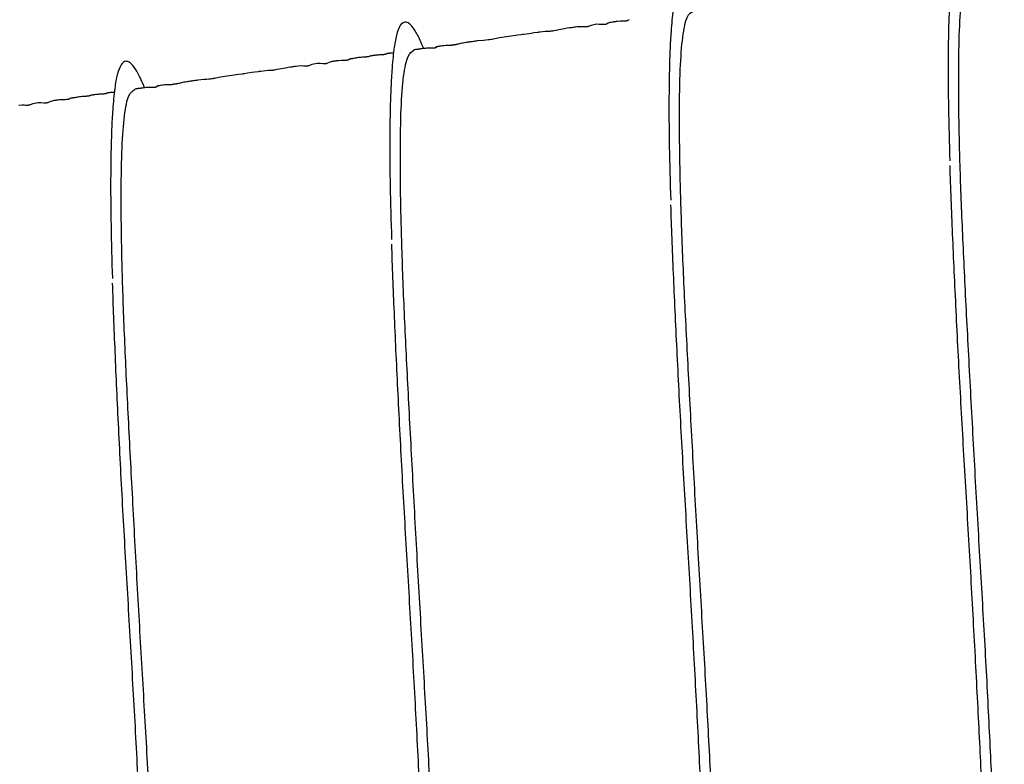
# Model space of a CAD drawing. Header units: inches. Extents: x 0.3 to 33.8, y 0.2 to 21.7.
# Tile 131 of 209: x 23.437 to 23.985, y 10.215 to 10.63. Entities that reach past the tile are written whole.
import ezdxf

# ---------------------------------------------------------------- set-up
doc = ezdxf.new("R2010")
doc.units = ezdxf.units.IN
doc.header["$MEASUREMENT"] = 0
doc.layers.add('BORDERS', color=7, linetype='Continuous')
doc.styles.add('SLDTEXTSTYLE0', font='TXT', dxfattribs={"width": 0.75})
doc.dimstyles.new('SLDDIMSTYLE0', dxfattribs={"dimtxt": 0.137795, "dimasz": 0.14, "dimexe": 0, "dimexo": 0.0625, "dimgap": 0.034449, "dimtad": 1, "dimdec": 3, "dimlfac": 5, "dimrnd": 1e-09, "dimzin": 12, "dimdsep": 46, "dimtxsty": 'SLDTEXTSTYLE0', "dimblk1": 'CLOSED', "dimblk2": 'CLOSED', "dimsah": 1, "dimcen": 0.09, "dimadec": 0, "dimazin": 3, "dimtfac": 1, "dimtdec": 3, "dimtofl": 0, "dimtmove": 0, "dimatfit": 3, "dimldrblk": 'CLOSED', "dimfxl": 0, "dimfrac": 2, "dimtolj": 1, "dimtzin": 12, "dimarcsym": 0})
doc.dimstyles.new('SLDDIMSTYLE1', dxfattribs={"dimtxt": 0.137795, "dimasz": 0.14, "dimexe": 0, "dimexo": 0.0625, "dimgap": 0.034449, "dimtad": 1, "dimdec": 3, "dimlfac": 5, "dimrnd": 1e-09, "dimzin": 4, "dimdsep": 46, "dimtxsty": 'SLDTEXTSTYLE0', "dimblk1": 'CLOSED', "dimblk2": 'CLOSED', "dimsah": 1, "dimcen": 0.09, "dimadec": 0, "dimazin": 1, "dimtfac": 1, "dimtdec": 3, "dimtofl": 0, "dimtmove": 0, "dimatfit": 3, "dimldrblk": 'CLOSED', "dimfxl": 0, "dimfrac": 2, "dimtolj": 1, "dimtzin": 12, "dimarcsym": 0})

# ---------------------------------------------------------------- blocks, each defined once
blk = doc.blocks.new('_Closed')
at = {"color": 0, "linetype": 'ByBlock', "lineweight": -2}
for p, q in [((-1, 0.166667), (0, 0)), ((-1, 0.166667), (-1, -0.166667)), ((0, 0), (-1, -0.166667)), ((0, 0), (-1, 0))]:
    blk.add_line(p, q, dxfattribs=at)
blk = doc.blocks.new('_D_13')
at = {"layer": 'BORDERS'}
for p, q in [((24.19504, 11.58145), (24.15306, 11.58145)), ((24.15306, 11.58145), (24.15306, 11.3627)), ((24.50049, 11.58145), (24.54247, 11.58145)), ((24.54247, 11.58145), (24.54247, 11.3627)), ((24.15306, 11.3627), (24.19504, 11.3627)), ((24.54247, 11.3627), (24.50049, 11.3627)), ((22.72103, 9.42647), (22.72103, 11.19591)), ((26.24498, 9.15733), (26.24498, 11.19591)), ((26.24498, 11.15654), (22.72103, 11.15654))]:
    blk.add_line(p, q, dxfattribs=at)
at = {"layer": 'BORDERS', "xscale": 0.14, "yscale": 0.14, "rotation": 180.0000000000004}
blk.add_blockref('_Closed', (22.72103, 11.15654, -0.1545), dxfattribs=at)
at = {"layer": 'BORDERS', "xscale": 0.14, "yscale": 0.14}
blk.add_blockref('_Closed', (26.24498, 11.15654, -0.1545), dxfattribs=at)
at = {"layer": 'BORDERS', "char_height": 0.137795, "attachment_point": 1, "style": 'SLDTEXTSTYLE0'}
for s, insert in [('448', (24.19504, 11.54033)), ('17.620', (24.06777, 11.33416))]:
    blk.add_mtext(s, dxfattribs=dict(at, insert=insert))
blk = doc.blocks.new('_D_14')
at = {"layer": 'BORDERS'}
for p, q in [((24.14414, 12.30188), (24.10215, 12.30188)), ((24.10215, 12.30188), (24.10215, 12.08313)), ((24.5514, 12.30188), (24.59338, 12.30188)), ((24.59338, 12.30188), (24.59338, 12.08313)), ((24.10215, 12.08313), (24.14414, 12.08313)), ((24.59338, 12.08313), (24.5514, 12.08313)), ((18.46353, 9.64151), (18.46353, 11.91633)), ((27.31498, 9.55759), (27.31498, 11.91633)), ((18.46353, 11.87696), (27.31498, 11.87696))]:
    blk.add_line(p, q, dxfattribs=at)
at = {"layer": 'BORDERS', "xscale": 0.14, "yscale": 0.14}
for p, rotation in [((18.46353, 11.87696, -0.1545), 180), ((27.31498, 11.87696, -0.1545), 360)]:
    blk.add_blockref('_Closed', p, dxfattribs=dict(at, rotation=rotation))
at = {"layer": 'BORDERS', "char_height": 0.137795, "attachment_point": 1, "style": 'SLDTEXTSTYLE0'}
for s, insert in [('1124', (24.14414, 12.26076)), ('44.257', (24.06777, 12.05459))]:
    blk.add_mtext(s, dxfattribs=dict(at, insert=insert))

msp = doc.modelspace()

# ---------------------------------------------------------------- linework, layer by layer
at = {"color": 7, "linetype": 'Continuous', "lineweight": 25, "flags": 128}
for points in [[(23.77624, 10.62958), (23.77624, 10.62957), (23.77602, 10.62933), (23.77544, 10.62905), (23.77524, 10.62899), (23.77501, 10.62893), (23.77476, 10.62888), (23.77463, 10.62886), (23.77449, 10.62884), (23.77434, 10.62882), (23.77419, 10.6288), (23.77387, 10.62877), (23.77317, 10.62873), (23.77151, 10.62869), (23.76985, 10.62859), (23.7691, 10.62851), (23.76873, 10.62846), (23.76837, 10.62842), (23.76802, 10.62837), (23.76767, 10.62832), (23.76734, 10.62826), (23.76701, 10.62821), (23.76637, 10.62809), (23.76577, 10.62795), (23.76468, 10.62761), (23.76368, 10.62715), (23.76341, 10.62706), (23.76313, 10.62698), (23.76298, 10.62695), (23.76283, 10.62692), (23.76268, 10.6269), (23.76253, 10.62688), (23.76237, 10.62686), (23.76221, 10.62685), (23.76188, 10.62683), (23.76118, 10.62685), (23.75967, 10.62698), (23.75809, 10.62703), (23.75509, 10.62642), (23.75367, 10.62588), (23.75331, 10.62578), (23.75295, 10.62569), (23.75277, 10.62565), (23.75258, 10.62562), (23.75249, 10.62561), (23.7524, 10.6256), (23.75221, 10.62558), (23.75202, 10.62556), (23.75183, 10.62555), (23.75108, 10.62556), (23.75032, 10.62561), (23.74909, 10.62568), (23.74734, 10.62555), (23.74639, 10.62543), (23.74589, 10.62536), (23.74538, 10.62529), (23.74486, 10.62522), (23.74432, 10.62514), (23.74375, 10.62506), (23.74314, 10.62497), (23.7418, 10.62478), (23.7403, 10.62454), (23.73704, 10.62392), (23.73555, 10.62362), (23.73421, 10.62336), (23.73361, 10.62326), (23.73332, 10.62322), (23.73305, 10.62318), (23.73278, 10.62315), (23.73253, 10.62312), (23.73206, 10.62309), (23.73065, 10.62308), (23.72948, 10.62301), (23.7267, 10.62266), (23.72639, 10.62262), (23.72604, 10.62257), (23.72565, 10.62252), (23.72522, 10.62245), (23.72323, 10.62218), (23.72163, 10.62195), (23.71911, 10.6216), (23.71752, 10.62137), (23.71684, 10.62128), (23.71623, 10.62119), (23.7141, 10.62089), (23.71296, 10.62073), (23.71176, 10.62056), (23.7105, 10.62038), (23.7092, 10.6202), (23.7079, 10.62002), (23.70413, 10.6194), (23.70152, 10.61885), (23.70081, 10.61872), (23.70007, 10.6186), (23.69969, 10.61854), (23.69931, 10.61849), (23.69852, 10.61839), (23.69771, 10.6183), (23.69645, 10.61818), (23.69515, 10.61808), (23.69154, 10.61772), (23.69154, 10.61772)], [(23.6207, 10.60772), (23.6207, 10.60771), (23.62048, 10.60747), (23.6199, 10.60719), (23.61969, 10.60713), (23.61947, 10.60707), (23.61922, 10.60702), (23.61908, 10.607), (23.61895, 10.60698), (23.6188, 10.60696), (23.61865, 10.60694), (23.61833, 10.60691), (23.61763, 10.60687), (23.61597, 10.60683), (23.61431, 10.60673), (23.61356, 10.60665), (23.61319, 10.6066), (23.61283, 10.60656), (23.61248, 10.60651), (23.61213, 10.60646), (23.61179, 10.6064), (23.61146, 10.60635), (23.61083, 10.60623), (23.61023, 10.60609), (23.60914, 10.60575), (23.60814, 10.60529), (23.60787, 10.6052), (23.60759, 10.60512), (23.60744, 10.60509), (23.60729, 10.60506), (23.60714, 10.60504), (23.60698, 10.60502), (23.60683, 10.605), (23.60667, 10.60499), (23.60634, 10.60497), (23.60564, 10.60499), (23.60413, 10.60512), (23.60255, 10.60517), (23.59955, 10.60456), (23.59813, 10.60402), (23.59777, 10.60392), (23.59741, 10.60383), (23.59723, 10.60379), (23.59704, 10.60376), (23.59695, 10.60375), (23.59686, 10.60374), (23.59667, 10.60372), (23.59648, 10.6037), (23.59629, 10.60369), (23.59554, 10.6037), (23.59478, 10.60375), (23.59355, 10.60382), (23.5918, 10.60369), (23.59085, 10.60357), (23.59035, 10.6035), (23.58984, 10.60343), (23.58932, 10.60336), (23.58878, 10.60328), (23.58821, 10.6032), (23.5876, 10.60311), (23.58626, 10.60292), (23.58476, 10.60268), (23.58149, 10.60206), (23.58, 10.60176), (23.57867, 10.6015), (23.57807, 10.6014), (23.57778, 10.60136), (23.57751, 10.60132), (23.57724, 10.60129), (23.57699, 10.60126), (23.57651, 10.60123), (23.57511, 10.60122), (23.57393, 10.60115), (23.57115, 10.6008), (23.57084, 10.60076), (23.5705, 10.60071), (23.57011, 10.60066), (23.56967, 10.60059), (23.56769, 10.60032), (23.56609, 10.60009), (23.56357, 10.59974), (23.56198, 10.59951), (23.56129, 10.59942), (23.56069, 10.59933), (23.55856, 10.59903), (23.55742, 10.59887), (23.55622, 10.5987), (23.55496, 10.59852), (23.55366, 10.59834), (23.55236, 10.59816), (23.54858, 10.59754), (23.54598, 10.59699), (23.54527, 10.59686), (23.54453, 10.59674), (23.54415, 10.59668), (23.54376, 10.59663), (23.54298, 10.59653), (23.54216, 10.59644), (23.5409, 10.59632), (23.5396, 10.59622), (23.536, 10.59586), (23.536, 10.59586)], [(23.46516, 10.58586), (23.46516, 10.58585), (23.46493, 10.58561), (23.46435, 10.58533), (23.46415, 10.58527), (23.46392, 10.58521), (23.46368, 10.58516), (23.46354, 10.58514), (23.4634, 10.58512), (23.46326, 10.5851), (23.46311, 10.58508), (23.46279, 10.58505), (23.46209, 10.58501), (23.46043, 10.58497), (23.45877, 10.58487), (23.45801, 10.58479), (23.45765, 10.58474), (23.45729, 10.5847), (23.45694, 10.58465), (23.45659, 10.5846), (23.45625, 10.58454), (23.45592, 10.58449), (23.45529, 10.58437), (23.45469, 10.58423), (23.45359, 10.58389), (23.4526, 10.58343), (23.45233, 10.58334), (23.45204, 10.58326), (23.4519, 10.58323), (23.45175, 10.5832), (23.4516, 10.58318), (23.45144, 10.58316), (23.45128, 10.58314), (23.45112, 10.58313), (23.45079, 10.58311), (23.4501, 10.58313), (23.44858, 10.58326), (23.447, 10.58331), (23.444, 10.5827), (23.44259, 10.58216), (23.44223, 10.58206), (23.44187, 10.58197), (23.44168, 10.58193), (23.4415, 10.5819), (23.44141, 10.58189), (23.44131, 10.58188), (23.44113, 10.58186), (23.44094, 10.58184), (23.44075, 10.58183), (23.44, 10.58184), (23.43923, 10.58189), (23.43801, 10.58196), (23.43626, 10.58183)]]:
    msp.add_lwpolyline(points, dxfattribs=at)
at = {"color": 7, "linetype": 'Continuous', "lineweight": 25}
for points, knots in [([(23.9729, 10.65722), (23.97226, 10.65879), (23.97045, 10.66324), (23.96775, 10.66801), (23.96492, 10.67141), (23.96222, 10.67244), (23.95974, 10.67057), (23.95772, 10.66528), (23.95645, 10.65837), (23.95568, 10.65138), (23.95508, 10.64398), (23.95455, 10.63428), (23.95414, 10.62079), (23.95397, 10.60326), (23.95415, 10.58011), (23.9547, 10.56107), (23.95499, 10.55092)], [0, 0, 0, 0, 0.039752, 0.112689, 0.185769, 0.254396, 0.341622, 0.428438, 0.506358, 0.550931, 0.593897, 0.657771, 0.722273, 0.801111, 0.893989, 1, 1, 1, 1]), ([(23.98065, 10.14539), (23.98034, 10.15519), (23.97966, 10.17698), (23.97797, 10.21617), (23.97579, 10.2605), (23.97314, 10.30698), (23.97034, 10.3545), (23.96769, 10.40217), (23.96521, 10.4486), (23.96293, 10.49245), (23.96113, 10.53291), (23.96009, 10.56913), (23.9598, 10.6), (23.9602, 10.62475), (23.96155, 10.64275), (23.96392, 10.65413), (23.96632, 10.65557), (23.96748, 10.65627)], [0, 0, 0, 0, 0.055735, 0.123868, 0.192001, 0.259283, 0.326566, 0.394698, 0.462831, 0.530114, 0.597396, 0.665529, 0.733662, 0.800944, 0.868226, 0.936359, 1, 1, 1, 1]), ([(23.81736, 10.63536), (23.81672, 10.63693), (23.81491, 10.64138), (23.81221, 10.64615), (23.80938, 10.64955), (23.80668, 10.65058), (23.8042, 10.64871), (23.80218, 10.64342), (23.8009, 10.63651), (23.80014, 10.62952), (23.79953, 10.62212), (23.79901, 10.61242), (23.7986, 10.59893), (23.79843, 10.5814), (23.7986, 10.55825), (23.79916, 10.53921), (23.79945, 10.52906)], [0, 0, 0, 0, 0.039752, 0.112689, 0.185769, 0.254396, 0.341622, 0.428438, 0.506358, 0.550931, 0.593897, 0.657771, 0.722273, 0.801111, 0.893989, 1, 1, 1, 1]), ([(23.82511, 10.12353), (23.8248, 10.13333), (23.82412, 10.15512), (23.82243, 10.19431), (23.82025, 10.23864), (23.8176, 10.28512), (23.8148, 10.33264), (23.81215, 10.38031), (23.80967, 10.42674), (23.80739, 10.47059), (23.80559, 10.51105), (23.80455, 10.54727), (23.80425, 10.57814), (23.80466, 10.60289), (23.80601, 10.62089), (23.80838, 10.63227), (23.81078, 10.63371), (23.81193, 10.63441)], [0, 0, 0, 0, 0.055735, 0.123868, 0.192001, 0.259283, 0.326566, 0.394698, 0.462831, 0.530114, 0.597396, 0.665529, 0.733662, 0.800944, 0.868226, 0.936359, 1, 1, 1, 1]), ([(23.66182, 10.6135), (23.66118, 10.61507), (23.65936, 10.61952), (23.65667, 10.62429), (23.65384, 10.62769), (23.65114, 10.62872), (23.64866, 10.62685), (23.64664, 10.62156), (23.64536, 10.61465), (23.6446, 10.60766), (23.64399, 10.60026), (23.64347, 10.59056), (23.64305, 10.57707), (23.64288, 10.55954), (23.64306, 10.53639), (23.64361, 10.51735), (23.64391, 10.5072)], [0, 0, 0, 0, 0.039752, 0.112689, 0.185769, 0.254396, 0.341622, 0.428438, 0.506358, 0.550931, 0.593897, 0.657771, 0.722273, 0.801111, 0.893989, 1, 1, 1, 1]), ([(23.67831, 10.6158), (23.67831, 10.61576), (23.67831, 10.6157), (23.67815, 10.61551), (23.67768, 10.61535), (23.67752, 10.61531), (23.67736, 10.61527), (23.67725, 10.61525), (23.67712, 10.61523), (23.67698, 10.61521), (23.67685, 10.6152), (23.67664, 10.61518), (23.67622, 10.61515), (23.67523, 10.61513), (23.67392, 10.61515), (23.67248, 10.61506), (23.67118, 10.61486), (23.67025, 10.61468), (23.66984, 10.6146), (23.66954, 10.61455), (23.66945, 10.61453), (23.66938, 10.61452), (23.66933, 10.61452), (23.66928, 10.61451), (23.66923, 10.6145), (23.66919, 10.6145), (23.66913, 10.61449), (23.66902, 10.61448), (23.66864, 10.61445), (23.66864, 10.6145), (23.66867, 10.61449), (23.66868, 10.61449)], [0, 0, 0, 0, 0.132272, 0.240546, 0.256088, 0.267312, 0.271492, 0.274923, 0.27792, 0.28094, 0.284429, 0.288686, 0.300086, 0.336137, 0.469773, 0.661769, 0.800194, 0.843905, 0.870341, 0.874381, 0.877521, 0.878818, 0.879987, 0.88109, 0.882201, 0.883394, 0.884728, 0.887975, 0.897365, 0.97986, 1, 1, 1, 1]), ([(23.69154, 10.61772), (23.69117, 10.61767), (23.69043, 10.61757), (23.68891, 10.61735), (23.68708, 10.6171), (23.68524, 10.61683), (23.68296, 10.61645), (23.6817, 10.61614), (23.68044, 10.6158), (23.67984, 10.61566), (23.67956, 10.6156), (23.67938, 10.61556), (23.67922, 10.61554), (23.67911, 10.61552), (23.67903, 10.61551), (23.67895, 10.6155), (23.67885, 10.61549), (23.67867, 10.61548), (23.67848, 10.61548), (23.67806, 10.61555), (23.6781, 10.61562), (23.67814, 10.61569)], [0, 0, 0, 0, 0.03724, 0.07385, 0.151867, 0.243365, 0.35048, 0.599581, 0.68876, 0.717229, 0.727639, 0.73572, 0.741894, 0.744547, 0.747121, 0.749806, 0.752771, 0.759992, 0.781264, 0.81293, 1, 1, 1, 1]), ([(23.64498, 10.61082), (23.64469, 10.61086), (23.64413, 10.61093), (23.64322, 10.61088), (23.64256, 10.61082), (23.64207, 10.61076), (23.64193, 10.61074), (23.64181, 10.61073), (23.64173, 10.61072), (23.64166, 10.61071), (23.64158, 10.6107), (23.64152, 10.61069), (23.64142, 10.61067), (23.64126, 10.61065), (23.64077, 10.61056), (23.64094, 10.61051), (23.64061, 10.61033), (23.64031, 10.61024), (23.64012, 10.61019), (23.63997, 10.61016), (23.63983, 10.61014), (23.63972, 10.61012), (23.6396, 10.6101), (23.63943, 10.61008), (23.63914, 10.61005), (23.63876, 10.61002), (23.63747, 10.60994), (23.63655, 10.60991), (23.63513, 10.60977), (23.6343, 10.60967), (23.63367, 10.60958), (23.63338, 10.60954), (23.63318, 10.60951), (23.63299, 10.60949), (23.63274, 10.60945), (23.6323, 10.60938), (23.63178, 10.60929), (23.63147, 10.60918), (23.63138, 10.60908), (23.63087, 10.60894), (23.63066, 10.6089), (23.63052, 10.60888), (23.63041, 10.60886), (23.63029, 10.60884), (23.63013, 10.60882), (23.62994, 10.6088), (23.62963, 10.60877), (23.62921, 10.60874), (23.62854, 10.6087), (23.62688, 10.60861), (23.62531, 10.60845), (23.62363, 10.60813), (23.62248, 10.60792), (23.62218, 10.60787), (23.62201, 10.60784), (23.62188, 10.60782), (23.62179, 10.60781), (23.6217, 10.6078), (23.62158, 10.60778), (23.62145, 10.60776), (23.62124, 10.60775), (23.62105, 10.60773), (23.62078, 10.60773), (23.62067, 10.60776), (23.62068, 10.60775), (23.62069, 10.60774)], [0, 0, 0, 0, 0.059127, 0.113637, 0.145864, 0.150531, 0.153929, 0.155202, 0.156246, 0.157144, 0.158023, 0.159016, 0.160218, 0.163442, 0.173682, 0.257568, 0.289557, 0.299725, 0.303475, 0.306448, 0.308827, 0.309901, 0.310967, 0.313284, 0.316142, 0.324129, 0.335582, 0.413513, 0.447603, 0.469182, 0.475915, 0.478538, 0.480875, 0.483163, 0.485646, 0.491854, 0.511298, 0.560027, 0.606792, 0.615004, 0.617938, 0.620289, 0.621343, 0.622378, 0.624595, 0.627293, 0.630662, 0.641022, 0.655856, 0.688952, 0.818145, 0.88642, 0.896412, 0.900001, 0.902791, 0.903965, 0.905052, 0.906115, 0.907221, 0.909774, 0.913045, 0.922253, 0.93537, 0.973767, 1, 1, 1, 1]), ([(23.66957, 10.10167), (23.66926, 10.11147), (23.66857, 10.13326), (23.66689, 10.17245), (23.6647, 10.21678), (23.66205, 10.26326), (23.65926, 10.31078), (23.65661, 10.35845), (23.65413, 10.40488), (23.65185, 10.44873), (23.65005, 10.48919), (23.649, 10.52541), (23.64871, 10.55628), (23.64912, 10.58103), (23.65047, 10.59903), (23.65284, 10.61041), (23.65523, 10.61185), (23.65639, 10.61255)], [0, 0, 0, 0, 0.0557353, 0.123868, 0.1920007, 0.2592832, 0.3265657, 0.3946984, 0.4628311, 0.5301136, 0.5973961, 0.6655288, 0.7336615, 0.800944, 0.8682265, 0.9363592, 1, 1, 1, 1]), ([(23.66885, 10.61439), (23.66886, 10.61433), (23.66888, 10.61425), (23.66865, 10.61403), (23.66832, 10.61389), (23.66809, 10.61381), (23.66787, 10.61376), (23.66775, 10.61374), (23.66765, 10.61373), (23.66756, 10.61371), (23.66742, 10.61369), (23.66724, 10.61368), (23.66702, 10.61366), (23.66669, 10.61364), (23.66525, 10.61362), (23.66395, 10.61371), (23.66224, 10.61359), (23.66034, 10.61334), (23.65944, 10.61321), (23.65881, 10.61312), (23.65818, 10.61303), (23.65755, 10.61295), (23.65694, 10.61286), (23.65657, 10.61281), (23.65637, 10.61278)], [0, 0, 0, 0, 0.156853, 0.24838, 0.278785, 0.299315, 0.306347, 0.30927, 0.311954, 0.314568, 0.317298, 0.323703, 0.332078, 0.34284, 0.37224, 0.602273, 0.822748, 0.884784, 0.907974, 0.927684, 0.945282, 0.962328, 0.980237, 1, 1, 1, 1]), ([(23.50628, 10.59164), (23.50564, 10.59321), (23.50382, 10.59766), (23.50113, 10.60243), (23.49829, 10.60583), (23.4956, 10.60686), (23.49312, 10.60499), (23.4911, 10.5997), (23.48982, 10.59279), (23.48905, 10.5858), (23.48845, 10.5784), (23.48792, 10.5687), (23.48751, 10.55521), (23.48734, 10.53768), (23.48752, 10.51453), (23.48807, 10.49549), (23.48837, 10.48534)], [0, 0, 0, 0, 0.039752, 0.112689, 0.185769, 0.254396, 0.341622, 0.428438, 0.506358, 0.550931, 0.593897, 0.657771, 0.722273, 0.801111, 0.893989, 1, 1, 1, 1]), ([(23.52276, 10.59394), (23.52277, 10.5939), (23.52277, 10.59384), (23.5226, 10.59365), (23.52214, 10.59349), (23.52198, 10.59345), (23.52182, 10.59341), (23.5217, 10.59339), (23.52158, 10.59337), (23.52144, 10.59335), (23.52131, 10.59334), (23.5211, 10.59332), (23.52068, 10.59329), (23.51968, 10.59327), (23.51837, 10.59329), (23.51694, 10.5932), (23.51564, 10.593), (23.5147, 10.59282), (23.51429, 10.59274), (23.514, 10.59269), (23.5139, 10.59267), (23.51383, 10.59266), (23.51378, 10.59266), (23.51374, 10.59265), (23.51369, 10.59264), (23.51365, 10.59264), (23.51359, 10.59263), (23.51348, 10.59262), (23.5131, 10.59259), (23.5131, 10.59264), (23.51313, 10.59263), (23.51314, 10.59263)], [0, 0, 0, 0, 0.132272, 0.240546, 0.256088, 0.267312, 0.271492, 0.274923, 0.27792, 0.28094, 0.284429, 0.288686, 0.300086, 0.336137, 0.469773, 0.661769, 0.800194, 0.843905, 0.870341, 0.874381, 0.877521, 0.878818, 0.879987, 0.88109, 0.882201, 0.883394, 0.884728, 0.887975, 0.897365, 0.97986, 1, 1, 1, 1]), ([(23.536, 10.59586), (23.53563, 10.59581), (23.53489, 10.59571), (23.53337, 10.59549), (23.53154, 10.59524), (23.5297, 10.59497), (23.52742, 10.59459), (23.52616, 10.59428), (23.5249, 10.59394), (23.5243, 10.5938), (23.52401, 10.59374), (23.52384, 10.5937), (23.52368, 10.59368), (23.52357, 10.59366), (23.52349, 10.59365), (23.52341, 10.59364), (23.52331, 10.59363), (23.52312, 10.59362), (23.52294, 10.59362), (23.52252, 10.59369), (23.52256, 10.59376), (23.52259, 10.59383)], [0, 0, 0, 0, 0.03724, 0.07385, 0.151867, 0.243365, 0.35048, 0.599581, 0.68876, 0.717229, 0.727639, 0.73572, 0.741894, 0.744547, 0.747121, 0.749806, 0.752771, 0.759992, 0.781264, 0.81293, 1, 1, 1, 1]), ([(23.48944, 10.58896), (23.48915, 10.589), (23.48859, 10.58907), (23.48768, 10.58902), (23.48702, 10.58896), (23.48653, 10.5889), (23.48638, 10.58888), (23.48627, 10.58887), (23.48619, 10.58886), (23.48612, 10.58885), (23.48604, 10.58884), (23.48597, 10.58883), (23.48588, 10.58881), (23.48572, 10.58879), (23.48523, 10.5887), (23.4854, 10.58865), (23.48507, 10.58847), (23.48477, 10.58838), (23.48457, 10.58833), (23.48443, 10.5883), (23.48429, 10.58828), (23.48417, 10.58826), (23.48405, 10.58824), (23.48389, 10.58822), (23.4836, 10.58819), (23.48322, 10.58816), (23.48193, 10.58808), (23.48101, 10.58805), (23.47959, 10.58791), (23.47875, 10.58781), (23.47813, 10.58772), (23.47783, 10.58768), (23.47764, 10.58765), (23.47745, 10.58763), (23.4772, 10.58759), (23.47675, 10.58752), (23.47623, 10.58743), (23.47593, 10.58732), (23.47584, 10.58722), (23.47532, 10.58708), (23.47512, 10.58704), (23.47498, 10.58702), (23.47487, 10.587), (23.47475, 10.58698), (23.47459, 10.58696), (23.4744, 10.58694), (23.47409, 10.58691), (23.47367, 10.58688), (23.47299, 10.58684), (23.47134, 10.58675), (23.46977, 10.58659), (23.46809, 10.58627), (23.46694, 10.58606), (23.46664, 10.58601), (23.46647, 10.58598), (23.46633, 10.58596), (23.46624, 10.58595), (23.46616, 10.58594), (23.46604, 10.58592), (23.46591, 10.5859), (23.4657, 10.58589), (23.46551, 10.58587), (23.46524, 10.58587), (23.46512, 10.5859), (23.46514, 10.58589), (23.46515, 10.58588)], [0, 0, 0, 0, 0.059127, 0.113637, 0.145864, 0.150531, 0.153929, 0.155202, 0.156246, 0.157144, 0.158023, 0.159016, 0.160218, 0.163442, 0.173682, 0.257568, 0.289557, 0.299725, 0.303475, 0.306448, 0.308827, 0.309901, 0.310967, 0.313284, 0.316142, 0.324129, 0.335582, 0.413513, 0.447603, 0.469182, 0.475915, 0.478538, 0.480875, 0.483163, 0.485646, 0.491854, 0.511298, 0.560027, 0.606792, 0.615004, 0.617938, 0.620289, 0.621343, 0.622378, 0.624595, 0.627293, 0.630662, 0.641022, 0.655856, 0.688952, 0.818145, 0.88642, 0.896412, 0.900001, 0.902791, 0.903965, 0.905052, 0.906115, 0.907221, 0.909774, 0.913045, 0.922253, 0.93537, 0.973767, 1, 1, 1, 1]), ([(23.51403, 10.07981), (23.51372, 10.08961), (23.51303, 10.1114), (23.51134, 10.15059), (23.50916, 10.19492), (23.50651, 10.2414), (23.50372, 10.28892), (23.50106, 10.33659), (23.49859, 10.38302), (23.49631, 10.42687), (23.4945, 10.46733), (23.49346, 10.50355), (23.49317, 10.53442), (23.49358, 10.55917), (23.49493, 10.57717), (23.49729, 10.58855), (23.49969, 10.58999), (23.50085, 10.59069)], [0, 0, 0, 0, 0.055735, 0.123868, 0.192001, 0.259283, 0.326566, 0.394698, 0.462831, 0.530114, 0.597396, 0.665529, 0.733662, 0.800944, 0.868226, 0.936359, 1, 1, 1, 1]), ([(23.5133, 10.59253), (23.51332, 10.59247), (23.51334, 10.59239), (23.51311, 10.59217), (23.51278, 10.59203), (23.51255, 10.59195), (23.51233, 10.5919), (23.5122, 10.59188), (23.51211, 10.59187), (23.51202, 10.59185), (23.51188, 10.59183), (23.5117, 10.59182), (23.51148, 10.5918), (23.51115, 10.59178), (23.50971, 10.59176), (23.50841, 10.59185), (23.5067, 10.59173), (23.5048, 10.59148), (23.50389, 10.59135), (23.50327, 10.59126), (23.50264, 10.59117), (23.50201, 10.59109), (23.50139, 10.591), (23.50103, 10.59095), (23.50083, 10.59092)], [0, 0, 0, 0, 0.1568532, 0.2483805, 0.2787847, 0.2993152, 0.3063466, 0.3092698, 0.3119536, 0.314568, 0.3172982, 0.3237027, 0.3320783, 0.3428402, 0.3722396, 0.6022726, 0.8227481, 0.8847838, 0.9079742, 0.9276842, 0.9452821, 0.9623276, 0.980237, 1, 1, 1, 1]), ([(23.96795, 10.04658), (23.96867, 10.0465), (23.97076, 10.04627), (23.97309, 10.05402), (23.97486, 10.06897), (23.97564, 10.09106), (23.9757, 10.11949), (23.97495, 10.15361), (23.97339, 10.19234), (23.97129, 10.23489), (23.96893, 10.28046), (23.96633, 10.32776), (23.96352, 10.37539), (23.96079, 10.42246), (23.95845, 10.46789), (23.95647, 10.51079), (23.95554, 10.53587), (23.95508, 10.54833)], [0, 0, 0, 0, 0.036471, 0.105727, 0.174118, 0.24251, 0.311765, 0.381021, 0.449412, 0.517804, 0.587059, 0.656315, 0.724706, 0.793097, 0.862353, 0.931609, 1, 1, 1, 1]), ([(23.81241, 10.02472), (23.81313, 10.02464), (23.81522, 10.02441), (23.81754, 10.03216), (23.81932, 10.04711), (23.8201, 10.0692), (23.82015, 10.09763), (23.81941, 10.13175), (23.81785, 10.17048), (23.81575, 10.21303), (23.81339, 10.2586), (23.81079, 10.3059), (23.80798, 10.35353), (23.80525, 10.4006), (23.80291, 10.44603), (23.80093, 10.48893), (23.8, 10.51401), (23.79954, 10.52647)], [0, 0, 0, 0, 0.0364713, 0.1057269, 0.1741183, 0.2425096, 0.3117652, 0.3810208, 0.4494122, 0.5178035, 0.5870591, 0.6563148, 0.7247061, 0.7930974, 0.862353, 0.9316087, 1, 1, 1, 1]), ([(23.65687, 10.00286), (23.65759, 10.00278), (23.65968, 10.00255), (23.662, 10.0103), (23.66378, 10.02525), (23.66456, 10.04734), (23.66461, 10.07577), (23.66386, 10.10989), (23.6623, 10.14862), (23.66021, 10.19117), (23.65785, 10.23674), (23.65525, 10.28404), (23.65244, 10.33167), (23.64971, 10.37874), (23.64737, 10.42417), (23.64539, 10.46707), (23.64446, 10.49215), (23.644, 10.50461)], [0, 0, 0, 0, 0.0364713, 0.1057269, 0.1741183, 0.2425096, 0.3117652, 0.3810208, 0.4494122, 0.5178035, 0.5870591, 0.6563148, 0.7247061, 0.7930974, 0.862353, 0.9316087, 1, 1, 1, 1]), ([(23.50133, 9.981), (23.50205, 9.98092), (23.50413, 9.98069), (23.50646, 9.98844), (23.50824, 10.00339), (23.50902, 10.02548), (23.50907, 10.05391), (23.50832, 10.08803), (23.50676, 10.12676), (23.50466, 10.16931), (23.50231, 10.21488), (23.49971, 10.26218), (23.4969, 10.30981), (23.49417, 10.35688), (23.49183, 10.40231), (23.48985, 10.44521), (23.48892, 10.47029), (23.48845, 10.48275)], [0, 0, 0, 0, 0.036471, 0.105727, 0.174118, 0.24251, 0.311765, 0.381021, 0.449412, 0.517804, 0.587059, 0.656315, 0.724706, 0.793097, 0.862353, 0.931609, 1, 1, 1, 1])]:
    msp.add_open_spline(points, degree=3, knots=knots, dxfattribs=at)

# ---------------------------------------------------------------- dimensions: what is measured, and where the dimension line sits
at = {"layer": 'BORDERS'}
for base, p1, p2, dimstyle, picture, middle in [((27.31498, 11.87696), (18.46353, 9.60214), (27.31498, 9.51822), 'SLDDIMSTYLE0', '_D_14', (24.34777, 11.87696)), ((22.72103, 11.15654), (26.24498, 9.11796), (22.72103, 9.3871), 'SLDDIMSTYLE1', '_D_13', (24.34777, 11.15654))]:
    dim = msp.add_linear_dim(base=base, p1=p1, p2=p2, dimstyle=dimstyle, dxfattribs=at)
    dim.commit()
    dim.dimension.update_dxf_attribs({"geometry": picture, "text_midpoint": middle, "dimtype": 160})

doc.saveas('drawing.dxf')
